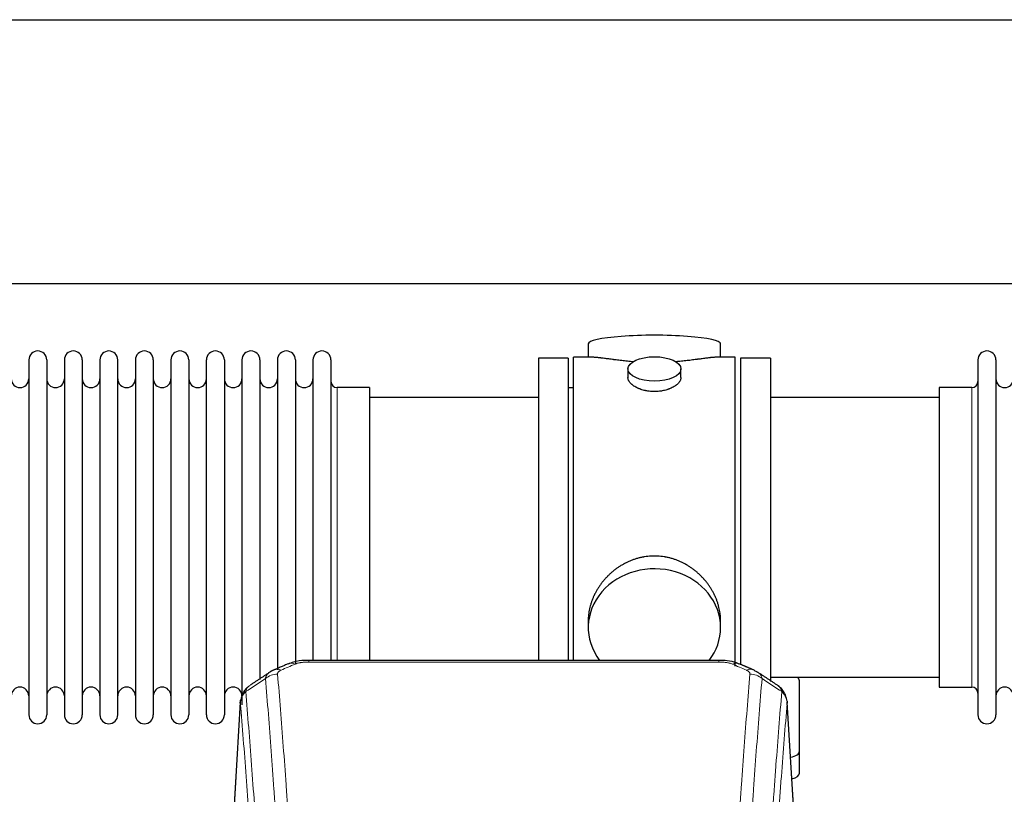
# Model space of a CAD drawing. Header units: inches. Extents: x 0 to 23760, y -13 to 16800.
# Tile 232 of 256: x 18016 to 18576, y 14304 to 14744. Entities that reach past the tile are written whole.
import ezdxf

# ---------------------------------------------------------------- set-up
doc = ezdxf.new("R2010")
doc.units = ezdxf.units.IN
doc.layers.add('1', color=7, linetype='Continuous', true_color=0xffffff)

msp = doc.modelspace()

# ---------------------------------------------------------------- linework, layer by layer
at = {"layer": '1', "color": 2, "linetype": 'Continuous', "lineweight": 25}
for p, q in [((17126.356, 14744.332), (21268.123, 14744.332)), ((17194.155, 14594.332), (21268.123, 14594.332)), ((18339.483, 14559.99), (18339.483, 14552.37)), ((18414.763, 14552.37), (18414.763, 14559.99)), ((18021.323, 14550.84), (18021.323, 14349.04)), ((18031.523, 14550.84), (18031.523, 14349.04)), ((18041.523, 14550.84), (18041.523, 14349.04)), ((18051.723, 14550.84), (18051.723, 14349.04)), ((18061.723, 14550.84), (18061.723, 14349.04)), ((18071.923, 14349.04), (18071.923, 14550.84)), ((18081.923, 14550.84), (18081.923, 14349.04)), ((18092.123, 14550.84), (18092.123, 14349.04)), ((18102.123, 14550.84), (18102.123, 14496.53)), ((18112.323, 14550.84), (18112.323, 14496.53)), ((18122.323, 14496.53), (18122.323, 14550.84)), ((18132.523, 14550.84), (18132.523, 14496.53)), ((18142.523, 14550.84), (18142.523, 14496.53)), ((18152.723, 14550.84), (18152.723, 14496.53)), ((18162.723, 14550.84), (18162.723, 14496.53)), ((18172.923, 14550.84), (18172.923, 14496.53)), ((18182.923, 14550.84), (18182.923, 14496.53)), ((18193.123, 14550.84), (18193.123, 14496.53)), ((18328.123, 14551.94), (18311.123, 14551.94)), ((18311.123, 14551.94), (18311.123, 14449.94)), ((18328.123, 14551.94), (18328.123, 14449.94)), ((18342.47, 14552.37), (18331.123, 14552.37)), ((18331.123, 14449.94), (18331.123, 14552.37)), ((18423.123, 14552.37), (18411.827, 14552.37)), ((18423.123, 14449.94), (18423.123, 14552.37)), ((18426.123, 14551.94), (18426.123, 14378.021)), ((18443.123, 14551.94), (18426.123, 14551.94)), ((18443.123, 14551.94), (18443.123, 14367.923)), ((18561.123, 14550.84), (18561.123, 14349.04)), ((18571.323, 14550.84), (18571.323, 14349.04)), ((18362.075, 14545.737), (18362.075, 14540.772)), ((18392.171, 14540.794), (18392.171, 14545.737)), ((18215.123, 14535.09), (18196.623, 14535.09)), ((18215.123, 14535.09), (18215.123, 14489.258)), ((18331.123, 14534.94), (18328.123, 14534.94)), ((18539.123, 14535.09), (18539.123, 14364.79)), ((18557.623, 14535.09), (18539.123, 14535.09)), ((18311.123, 14529.44), (18215.123, 14529.44)), ((18539.123, 14529.44), (18443.123, 14529.44)), ((18102.123, 14496.53), (18102.123, 14349.04)), ((18112.323, 14496.53), (18112.323, 14349.04)), ((18122.323, 14349.04), (18122.323, 14496.53)), ((18132.523, 14496.53), (18132.523, 14349.04)), ((18142.523, 14496.53), (18142.523, 14354.71)), ((18152.723, 14496.53), (18152.723, 14369.215)), ((18162.723, 14496.53), (18162.723, 14374.707)), ((18172.923, 14496.53), (18172.923, 14378.194)), ((18182.923, 14496.53), (18182.923, 14380.021)), ((18193.123, 14496.53), (18193.123, 14380.021)), ((18215.123, 14489.258), (18215.123, 14380.02)), ((18311.123, 14449.94), (18311.123, 14380.021)), ((18328.123, 14449.94), (18328.123, 14380.021)), ((18331.123, 14380.02), (18331.123, 14449.94)), ((18423.123, 14376.733), (18423.123, 14449.94)), ((18339.483, 14402.711), (18339.483, 14398.686)), ((18414.763, 14398.686), (18414.763, 14402.709)), ((18413.709, 14380.025), (18180.537, 14380.025)), ((18443.123, 14370.44), (18539.123, 14370.44)), ((18459.623, 14328.34), (18459.623, 14368.414)), ((18539.123, 14364.79), (18557.623, 14364.79)), ((18141.605, 14356.228), (18136.355, 14269.592)), ((18457.891, 14269.592), (18452.641, 14356.229)), ((18459.623, 14315.922), (18459.623, 14328.34))]:
    msp.add_line(p, q, dxfattribs=at)
at = {"layer": '1', "color": 110, "linetype": 'Continuous', "lineweight": 13}
for p, q in [((18196.623, 14535.09), (18196.623, 14489.258)), ((18557.623, 14535.09), (18557.623, 14364.79)), ((18196.623, 14489.258), (18196.623, 14380.02)), ((18180.537, 14380.025), (18180.537, 14379.072)), ((18413.709, 14379.072), (18180.537, 14379.072)), ((18413.709, 14380.023), (18413.709, 14379.072)), ((18141.607, 14355.606), (18136.359, 14269.016)), ((18457.887, 14269.016), (18452.639, 14355.606))]:
    msp.add_line(p, q, dxfattribs=at)
at = {"layer": '1', "color": 2, "linetype": 'Continuous', "lineweight": 25}
for centre, radius, start, end in [((18026.423, 14550.84), 5.1, 0, 180), ((18046.623, 14550.84), 5.1, 0, 180), ((18066.823, 14550.84), 5.1, 0, 180), ((18087.023, 14550.84), 5.1, 0, 180), ((18107.223, 14550.84), 5.1, 0, 180), ((18127.423, 14550.84), 5.1, 0, 180), ((18147.623, 14550.84), 5.1, 0, 180), ((18167.823, 14550.84), 5.1, 0, 180), ((18188.023, 14550.84), 5.1, 0, 180), ((18566.223, 14550.84), 5.1, 0, 180), ((18016.323, 14540.09), 5, 180, 0), ((18036.523, 14540.09), 5, 180, 0), ((18056.723, 14540.09), 5, 180, 0), ((18076.923, 14540.09), 5, 180, 0), ((18097.123, 14540.09), 5, 180, 0), ((18117.323, 14540.09), 5, 180, 0), ((18137.523, 14540.09), 5, 180, 0), ((18157.723, 14540.09), 5, 180, 0), ((18177.923, 14540.09), 5, 180, 0), ((18196.623, 14538.59), 3.5, 180, 270), ((18557.623, 14538.59), 3.5, 270, 0), ((18576.323, 14540.09), 5, 180, 0), ((18016.323, 14359.79), 5, 0, 180), ((18036.523, 14359.79), 5, 0, 180), ((18056.723, 14359.79), 5, 0, 180), ((18076.923, 14359.79), 5, 0, 180), ((18097.123, 14359.79), 5, 0, 180), ((18117.323, 14359.79), 5, 0, 180), ((18137.523, 14359.79), 5, 0, 180), ((18557.623, 14361.29), 3.5, 0, 90), ((18576.323, 14359.79), 5, 0, 180), ((18026.423, 14349.04), 5.1, 180, 0), ((18046.623, 14349.04), 5.1, 180, 0), ((18066.823, 14349.04), 5.1, 180, 0), ((18087.023, 14349.04), 5.1, 180, 0), ((18107.223, 14349.04), 5.1, 180, 0), ((18127.423, 14349.04), 5.1, 180, 0), ((18566.223, 14349.04), 5.1, 180, 0)]:
    msp.add_arc(centre, radius, start, end, dxfattribs=at)
for centre, major_axis, ratio, start_param, end_param in [((18377.123, 14559.99), (37.64, 0), 0.1305262, 0, 3.1415927), ((18377.123, 14398.686), (37.64, 0), 0.8870108, 0, 3.7346664), ((18377.123, 14398.686), (37.64, 0), 0.8870108, 5.6900133, 6.2831853), ((18429.476, 14365.405), (3.975, 9.176), 0.6408251, 6.1305215, 6.2828467), ((18451.623, 14368.414), (-8, 0), 0.4617486, 3.1415927, 3.722063), ((18451.623, 14328.34), (-8, 0), 0.4617486, 1.9439586, 3.1415927), ((18451.623, 14315.922), (-8, 0), 0.4617486, 2.0459273, 3.1415927)]:
    msp.add_ellipse(centre, major_axis=major_axis, ratio=ratio, start_param=start_param, end_param=end_param, dxfattribs=at)
msp.add_ellipse((18377.123, 14545.737), major_axis=(15.048, 0), ratio=0.4617486, dxfattribs=at)
at = {"layer": '1', "color": 110, "linetype": 'Continuous', "lineweight": 13}
for centre, major_axis, ratio, start_param, end_param in [((18172.778, 14368.862), (3.953, -9.186), 0.6419268, 2.5510147, 3.1418997), ((18421.468, 14368.862), (-3.953, -9.186), 0.6419268, 3.1410059, 3.7321706), ((18162.798, 14363.212), (-9.964, -0.842), 0.9013977, 4.6363308, 5.3961502), ((18164.77, 14365.405), (3.975, -9.176), 0.6408251, 2.5472213, 3.141301), ((18429.476, 14365.405), (3.975, 9.176), 0.6408251, 6.2828467, 6.8775566), ((18431.449, 14363.212), (-9.964, 0.842), 0.9013977, 4.0286278, 4.7884472)]:
    msp.add_ellipse(centre, major_axis=major_axis, ratio=ratio, start_param=start_param, end_param=end_param, dxfattribs=at)
at = {"layer": '1', "color": 2, "linetype": 'Continuous', "lineweight": 25}
for points, knots in [([(18365.251, 14549.781), (18365.249, 14549.781), (18365.246, 14549.782), (18365.17, 14549.788), (18365.096, 14549.794), (18364.949, 14549.805), (18364.728, 14549.823), (18363.923, 14549.89), (18362.627, 14550.007), (18360.945, 14550.174), (18359.308, 14550.351), (18357.715, 14550.536), (18356.165, 14550.727), (18355.161, 14550.855), (18354.543, 14550.936), (18354.42, 14550.952), (18354.175, 14550.984), (18353.81, 14551.032), (18353.451, 14551.08), (18352.742, 14551.175), (18351.818, 14551.301), (18350.496, 14551.481), (18349.238, 14551.652), (18348.044, 14551.811), (18347.29, 14551.908), (18346.741, 14551.976), (18346.471, 14552.009), (18346.206, 14552.04), (18346.031, 14552.061), (18345.945, 14552.071), (18345.515, 14552.12), (18344.855, 14552.191), (18343.947, 14552.276), (18343.119, 14552.335), (18342.482, 14552.363), (18342.126, 14552.369), (18342.004, 14552.37)], [0, 0, 0, 0, 0.0002215, 0.0002215, 0.0071429, 0.0071429, 0.0140642, 0.027907, 0.083278, 0.1386489, 0.1940199, 0.2493909, 0.3047619, 0.3601329, 0.3601329, 0.3739756, 0.3739756, 0.3878184, 0.4155039, 0.4155039, 0.4708749, 0.5262458, 0.5816168, 0.6369878, 0.6923588, 0.6923588, 0.7200443, 0.733887, 0.733887, 0.7477298, 0.7477298, 0.8031008, 0.8584718, 0.9138427, 0.9692137, 1, 1, 1, 1]), ([(18412.248, 14552.37), (18412.123, 14552.369), (18411.766, 14552.363), (18411.125, 14552.335), (18410.293, 14552.275), (18409.682, 14552.218), (18409.283, 14552.178), (18409.203, 14552.17), (18409.04, 14552.153), (18408.794, 14552.126), (18408.541, 14552.098), (18408.027, 14552.039), (18407.32, 14551.954), (18406.192, 14551.81), (18404.997, 14551.651), (18403.736, 14551.479), (18402.85, 14551.358), (18402.169, 14551.265), (18401.824, 14551.219), (18401.472, 14551.171), (18401.236, 14551.139), (18401.118, 14551.124), (18400.523, 14551.044), (18399.556, 14550.916), (18398.059, 14550.724), (18396.515, 14550.534), (18394.924, 14550.35), (18393.286, 14550.173), (18392.162, 14550.061), (18391.306, 14549.98), (18390.875, 14549.94), (18390.439, 14549.902), (18390.221, 14549.883), (18390.148, 14549.876), (18390.002, 14549.864), (18389.715, 14549.84), (18389.427, 14549.816), (18389.212, 14549.799)], [0, 0, 0, 0, 0.0313476, 0.0871263, 0.142905, 0.1986836, 0.1986836, 0.2126283, 0.2126283, 0.226573, 0.2544623, 0.2544623, 0.310241, 0.3660196, 0.4217983, 0.477577, 0.5333556, 0.5333556, 0.561245, 0.5751896, 0.5751896, 0.5891343, 0.5891343, 0.644913, 0.7006917, 0.7564703, 0.812249, 0.8680277, 0.9238063, 0.9238063, 0.9516957, 0.9656403, 0.9656403, 0.9726127, 0.9726127, 0.979585, 1, 1, 1, 1]), ([(18377.123, 14532.862), (18376.625, 14532.862), (18376.132, 14532.877), (18375.153, 14532.934), (18374.668, 14532.977), (18373.705, 14533.09), (18373.228, 14533.161), (18372.637, 14533.266), (18372.46, 14533.299), (18372.283, 14533.334), (18372.166, 14533.357), (18372.107, 14533.37), (18371.815, 14533.431), (18371.584, 14533.483), (18370.901, 14533.648), (18370.458, 14533.77), (18369.594, 14534.037), (18369.173, 14534.182), (18368.56, 14534.416), (18368.359, 14534.497), (18368.061, 14534.622), (18367.963, 14534.664), (18367.816, 14534.729), (18367.768, 14534.751), (18367.671, 14534.794), (18367.238, 14534.992), (18366.828, 14535.2), (18366.135, 14535.584), (18365.806, 14535.784), (18365.184, 14536.196), (18364.891, 14536.409), (18364.547, 14536.684), (18364.48, 14536.739), (18364.347, 14536.851), (18364.282, 14536.907), (18364.091, 14537.075), (18363.969, 14537.188), (18363.621, 14537.529), (18363.412, 14537.758), (18363.036, 14538.221), (18362.87, 14538.455), (18362.655, 14538.808), (18362.589, 14538.926), (18362.514, 14539.075), (18362.499, 14539.104), (18362.47, 14539.164), (18362.456, 14539.194), (18362.415, 14539.283), (18362.39, 14539.342), (18362.269, 14539.638), (18362.196, 14539.872), (18362.1, 14540.336), (18362.076, 14540.565), (18362.075, 14540.796), (18362.075, 14540.799), (18362.075, 14540.802)], [0, 0, 0, 0, 0.0624454, 0.0624454, 0.1248907, 0.1248907, 0.1873361, 0.1873361, 0.2029474, 0.2107531, 0.2107531, 0.2185588, 0.2185588, 0.2497814, 0.2497814, 0.3122268, 0.3122268, 0.3746722, 0.3746722, 0.4058948, 0.4058948, 0.4215062, 0.4215062, 0.4293119, 0.4293119, 0.4371175, 0.4995629, 0.4995629, 0.5620082, 0.5620082, 0.6244536, 0.6244536, 0.6400649, 0.6400649, 0.6556763, 0.6556763, 0.686899, 0.686899, 0.7493443, 0.7493443, 0.8117897, 0.8117897, 0.8430124, 0.8430124, 0.850818, 0.850818, 0.8586237, 0.8586237, 0.874235, 0.874235, 0.9366804, 0.9366804, 0.9991258, 0.9991258, 1, 1, 1, 1]), ([(18392.171, 14540.798), (18392.171, 14540.57), (18392.147, 14540.34), (18392.051, 14539.877), (18391.98, 14539.644), (18391.789, 14539.175), (18391.67, 14538.939), (18391.491, 14538.644), (18391.454, 14538.585), (18391.395, 14538.496), (18391.375, 14538.466), (18391.335, 14538.407), (18391.233, 14538.259), (18391.121, 14538.112), (18390.839, 14537.763), (18390.629, 14537.533), (18390.168, 14537.081), (18389.916, 14536.858), (18389.507, 14536.53), (18389.365, 14536.422), (18389.144, 14536.261), (18389.07, 14536.208), (18388.917, 14536.102), (18388.84, 14536.049), (18388.448, 14535.789), (18388.118, 14535.588), (18387.426, 14535.204), (18387.063, 14535.02), (18386.306, 14534.669), (18385.912, 14534.503), (18385.449, 14534.326), (18385.397, 14534.306), (18385.294, 14534.267), (18385.241, 14534.248), (18385.084, 14534.191), (18384.768, 14534.079), (18384.447, 14533.974), (18383.797, 14533.773), (18383.354, 14533.651), (18382.449, 14533.431), (18381.988, 14533.334), (18381.28, 14533.207), (18381.042, 14533.168), (18380.681, 14533.114), (18380.56, 14533.097), (18380.318, 14533.065), (18380.196, 14533.05), (18379.589, 14532.978), (18379.1, 14532.935), (18378.116, 14532.877), (18377.621, 14532.862), (18377.123, 14532.862)], [0, 0, 0, 0, 0.0621483, 0.0621483, 0.1246718, 0.1246718, 0.1871952, 0.1871952, 0.2028261, 0.2028261, 0.2106415, 0.2106415, 0.2184569, 0.2497186, 0.2497186, 0.3122421, 0.3122421, 0.3747655, 0.3747655, 0.4060273, 0.4060273, 0.4216581, 0.4216581, 0.437289, 0.437289, 0.4998124, 0.4998124, 0.5623359, 0.5623359, 0.6248593, 0.6248593, 0.6326748, 0.6326748, 0.6404902, 0.6404902, 0.656121, 0.6873828, 0.6873828, 0.7499062, 0.7499062, 0.8124297, 0.8124297, 0.8436914, 0.8436914, 0.8593222, 0.8593222, 0.8749531, 0.8749531, 0.9374766, 0.9374766, 1, 1, 1, 1]), ([(18414.763, 14402.673), (18414.762, 14403.206), (18414.747, 14403.742), (18414.703, 14404.561), (18414.679, 14404.911), (18414.649, 14405.262), (18414.636, 14405.403), (18414.63, 14405.474), (18414.609, 14405.685), (18414.537, 14406.389), (18414.364, 14407.652), (18414.043, 14409.329), (18413.635, 14410.999), (18413.139, 14412.66), (18412.555, 14414.314), (18412.107, 14415.41), (18411.809, 14416.093), (18411.748, 14416.23), (18411.625, 14416.502), (18411.438, 14416.909), (18411.244, 14417.313), (18410.846, 14418.117), (18410.29, 14419.175), (18409.382, 14420.727), (18408.399, 14422.242), (18407.342, 14423.719), (18406.588, 14424.678), (18406.003, 14425.388), (18405.805, 14425.623), (18405.503, 14425.973), (18405.402, 14426.089), (18405.198, 14426.32), (18404.684, 14426.895), (18403.733, 14427.901), (18402.409, 14429.179), (18401.028, 14430.396), (18399.59, 14431.55), (18398.095, 14432.64), (18397.06, 14433.323), (18396.269, 14433.819), (18396.003, 14433.981), (18395.667, 14434.18), (18395.599, 14434.22), (18395.464, 14434.299), (18395.262, 14434.417), (18394.516, 14434.841), (18393.281, 14435.495), (18391.601, 14436.282), (18389.888, 14436.983), (18388.142, 14437.599), (18386.363, 14438.127), (18385.153, 14438.42), (18384.238, 14438.616), (18383.931, 14438.677), (18383.546, 14438.749), (18383.468, 14438.764), (18383.314, 14438.791), (18383.082, 14438.832), (18382.233, 14438.974), (18380.844, 14439.158), (18378.991, 14439.305), (18377.137, 14439.355), (18375.283, 14439.307), (18373.428, 14439.161), (18372.191, 14438.998), (18371.418, 14438.874), (18371.263, 14438.849), (18370.954, 14438.795), (18370.491, 14438.712), (18370.031, 14438.62), (18369.116, 14438.425), (18367.907, 14438.133), (18366.124, 14437.606), (18364.373, 14436.989), (18362.653, 14436.285), (18361.527, 14435.758), (18360.69, 14435.34), (18360.412, 14435.198), (18360.067, 14435.015), (18359.929, 14434.941), (18359.654, 14434.792), (18358.903, 14434.377), (18357.7, 14433.663), (18356.152, 14432.641), (18354.659, 14431.552), (18353.219, 14430.396), (18351.833, 14429.175), (18350.944, 14428.317), (18350.455, 14427.822), (18350.4, 14427.767), (18350.292, 14427.656), (18350.238, 14427.6), (18350.077, 14427.433), (18349.757, 14427.098), (18349.444, 14426.759), (18348.826, 14426.075), (18348.028, 14425.149), (18346.902, 14423.717), (18345.849, 14422.244), (18344.866, 14420.731), (18343.956, 14419.177), (18343.399, 14418.114), (18343.066, 14417.441), (18343, 14417.306), (18342.87, 14417.036), (18342.678, 14416.63), (18342.494, 14416.223), (18342.138, 14415.408), (18341.692, 14414.317), (18341.11, 14412.669), (18340.615, 14411.012), (18340.206, 14409.345), (18339.885, 14407.668), (18339.73, 14406.544), (18339.653, 14405.839), (18339.638, 14405.698), (18339.611, 14405.416), (18339.573, 14404.995), (18339.545, 14404.575), (18339.499, 14403.75), (18339.484, 14403.208), (18339.483, 14402.668)], [0, 0, 0, 0, 0.0151373, 0.0151373, 0.0229562, 0.0249109, 0.0249109, 0.0268656, 0.0268656, 0.030775, 0.0464127, 0.0620504, 0.0776881, 0.0933258, 0.1089635, 0.1246012, 0.1246012, 0.1285107, 0.1285107, 0.1324201, 0.1402389, 0.1402389, 0.1558766, 0.1715144, 0.1871521, 0.2027898, 0.2184275, 0.2184275, 0.2262463, 0.2262463, 0.2301558, 0.2301558, 0.2340652, 0.2497029, 0.2653406, 0.2809783, 0.296616, 0.3122537, 0.3278914, 0.3278914, 0.3357103, 0.3357103, 0.337665, 0.337665, 0.3396197, 0.3435291, 0.3591668, 0.3748045, 0.3904422, 0.4060799, 0.4217176, 0.4373554, 0.4373554, 0.4451742, 0.4451742, 0.4471289, 0.4471289, 0.4490836, 0.4529931, 0.4686308, 0.4842685, 0.4999062, 0.5155439, 0.5311816, 0.5468193, 0.5468193, 0.5507287, 0.5507287, 0.5546381, 0.562457, 0.562457, 0.5780947, 0.5937324, 0.6093701, 0.6250078, 0.6406455, 0.6406455, 0.6484644, 0.6484644, 0.6504191, 0.6523738, 0.6562832, 0.6719209, 0.6875586, 0.7031963, 0.7188341, 0.7344718, 0.7501095, 0.7501095, 0.7520642, 0.7520642, 0.7540189, 0.7540189, 0.7579283, 0.7657472, 0.7657472, 0.7813849, 0.7970226, 0.8126603, 0.828298, 0.8439357, 0.8595734, 0.8595734, 0.8634828, 0.8634828, 0.8673923, 0.8752111, 0.8752111, 0.8908488, 0.9064865, 0.9221242, 0.9377619, 0.9533996, 0.9690373, 0.9690373, 0.9729468, 0.9729468, 0.9768562, 0.984675, 0.984675, 1, 1, 1, 1]), ([(18181.836, 14380.008), (18180.61, 14380.049), (18177.267, 14379.973), (18172.723, 14379.577), (18169.876, 14378.326), (18168.917, 14377.809)], [0, 0, 0, 0, 0.2687142, 0.745195, 1, 1, 1, 1]), ([(18425.366, 14377.936), (18424.858, 14378.205), (18422.766, 14379.188), (18418.798, 14379.836), (18415.363, 14379.984), (18413.706, 14379.907)], [0, 0, 0, 0, 0.1493816, 0.6028795, 1, 1, 1, 1]), ([(18434.299, 14374.087), (18434.589, 14373.972), (18434.866, 14373.847), (18435.195, 14373.678), (18435.26, 14373.644), (18435.388, 14373.574), (18435.451, 14373.539), (18435.638, 14373.431), (18435.758, 14373.356), (18435.878, 14373.277), (18435.881, 14373.275), (18435.885, 14373.273)], [0, 0, 0, 0, 0.496586, 0.496586, 0.6207325, 0.6207325, 0.744879, 0.744879, 0.9931719, 0.9931719, 1, 1, 1, 1]), ([(18146.549, 14365.416), (18146.028, 14365.043), (18144.971, 14364.134), (18143.607, 14362.351), (18142.554, 14360.196), (18142.138, 14358.67), (18142.003, 14357.896)], [0, 0, 0, 0, 0.2123708, 0.4683651, 0.7393635, 1, 1, 1, 1]), ([(18452.557, 14356.889), (18452.445, 14357.839), (18452.002, 14359.678), (18450.71, 14362.293), (18449.028, 14364.391), (18447.738, 14365.434), (18447.116, 14365.854)], [0, 0, 0, 0, 0.2790385, 0.5536712, 0.8024065, 1, 1, 1, 1]), ([(18141.607, 14355.606), (18141.606, 14355.618), (18141.605, 14355.641), (18141.603, 14355.676), (18141.602, 14355.711), (18141.6, 14355.746), (18141.599, 14355.781), (18141.598, 14355.816), (18141.597, 14355.851), (18141.597, 14355.886), (18141.597, 14355.921), (18141.597, 14355.956), (18141.597, 14355.99), (18141.598, 14356.025), (18141.598, 14356.059), (18141.599, 14356.094), (18141.601, 14356.128), (18141.602, 14356.163), (18141.604, 14356.197), (18141.606, 14356.231), (18141.608, 14356.266), (18141.61, 14356.3), (18141.613, 14356.334), (18141.616, 14356.368), (18141.619, 14356.402), (18141.622, 14356.436), (18141.625, 14356.47), (18141.629, 14356.504), (18141.633, 14356.537), (18141.637, 14356.571), (18141.642, 14356.605), (18141.647, 14356.638), (18141.651, 14356.672), (18141.657, 14356.705), (18141.662, 14356.738), (18141.668, 14356.772), (18141.673, 14356.805), (18141.679, 14356.838), (18141.686, 14356.871), (18141.692, 14356.904), (18141.699, 14356.937), (18141.706, 14356.97), (18141.713, 14357.003), (18141.72, 14357.036), (18141.728, 14357.068), (18141.736, 14357.101), (18141.744, 14357.134), (18141.752, 14357.166), (18141.76, 14357.199), (18141.769, 14357.231), (18141.778, 14357.263), (18141.787, 14357.295), (18141.797, 14357.328), (18141.806, 14357.36), (18141.816, 14357.392), (18141.826, 14357.424), (18141.836, 14357.455), (18141.847, 14357.487), (18141.857, 14357.519), (18141.868, 14357.551), (18141.879, 14357.582), (18141.891, 14357.614), (18141.902, 14357.645), (18141.914, 14357.677), (18141.924, 14357.703), (18141.93, 14357.718), (18141.932, 14357.724)], [0, 0, 0, 0, 0.0160287, 0.0320483, 0.0480589, 0.0640604, 0.080053, 0.0960364, 0.1120109, 0.1279763, 0.1439327, 0.1598801, 0.1758184, 0.1917478, 0.2076681, 0.2235794, 0.2394817, 0.255375, 0.2712593, 0.2871346, 0.3030009, 0.3188582, 0.3347065, 0.3505458, 0.3663762, 0.3821975, 0.3980099, 0.4138133, 0.4296077, 0.4453931, 0.4611696, 0.4769371, 0.4926957, 0.5084453, 0.5241859, 0.5399176, 0.5556403, 0.5713541, 0.5870589, 0.6027548, 0.6184418, 0.6341198, 0.6497889, 0.6654491, 0.6811003, 0.6967426, 0.712376, 0.7280004, 0.743616, 0.7592226, 0.7748203, 0.7904091, 0.8059891, 0.8215601, 0.8371222, 0.8526754, 0.8682197, 0.8837552, 0.8992817, 0.9147994, 0.9303082, 0.9458081, 0.9612991, 0.9767813, 0.9922546, 1, 1, 1, 1]), ([(18452.556, 14356.896), (18452.567, 14356.839), (18452.622, 14356.531), (18452.65, 14356.194), (18452.649, 14355.888), (18452.648, 14355.818), (18452.646, 14355.748), (18452.643, 14355.677), (18452.64, 14355.63), (18452.639, 14355.606)], [0, 0, 0, 0, 0.135601, 0.730798, 0.7844814, 0.8382432, 0.8920836, 0.9460025, 1, 1, 1, 1])]:
    msp.add_open_spline(points, degree=3, knots=knots, dxfattribs=at)
for points, degree in [([(18168.825, 14378.044), (18160.795, 14374.575)], 1), ([(18433.451, 14374.58), (18429.435, 14376.323), (18425.421, 14378.041)], 2), ([(18158.405, 14373.302), (18152.775, 14369.581), (18147.153, 14365.87)], 2), ([(18160.826, 14374.509), (18159.463, 14374.205), (18158.474, 14373.275)], 2), ([(18447.093, 14365.869), (18441.479, 14369.576), (18435.856, 14373.293)], 2)]:
    msp.add_open_spline(points, degree=degree, dxfattribs=at)
at = {"layer": '1', "color": 110, "linetype": 'Continuous', "lineweight": 13}
for points in [[(18172.778, 14377.905), (18170.109, 14376.752), (18167.44, 14375.594), (18164.77, 14374.433)], [(18429.476, 14374.433), (18426.807, 14375.594), (18424.137, 14376.752), (18421.468, 14377.905)], [(18155.914, 14369.642), (18152.162, 14367.166), (18148.411, 14364.693), (18144.663, 14362.222)], [(18449.584, 14362.222), (18445.835, 14364.693), (18442.084, 14367.166), (18438.332, 14369.642)]]:
    msp.add_open_spline(points, degree=3, dxfattribs=at)
for points, knots in [([(18172.778, 14377.905), (18172.904, 14377.959), (18173.034, 14378.011), (18173.235, 14378.086), (18173.303, 14378.111), (18173.441, 14378.159), (18173.511, 14378.182), (18173.863, 14378.297), (18174.158, 14378.379), (18174.768, 14378.53), (18175.084, 14378.597), (18175.491, 14378.672), (18175.574, 14378.687), (18175.738, 14378.715), (18175.821, 14378.729), (18176.069, 14378.769), (18176.235, 14378.793), (18176.737, 14378.861), (18177.074, 14378.9), (18177.753, 14378.964), (18178.096, 14378.991), (18178.785, 14379.032), (18179.133, 14379.047), (18179.832, 14379.067), (18180.183, 14379.072), (18180.537, 14379.072)], [0, 0, 0, 0, 0.0625, 0.0625, 0.09375, 0.09375, 0.125, 0.125, 0.25, 0.25, 0.375, 0.375, 0.40625, 0.40625, 0.4375, 0.4375, 0.5, 0.5, 0.625, 0.625, 0.75, 0.75, 0.875, 0.875, 1, 1, 1, 1]), ([(18413.709, 14379.072), (18414.063, 14379.072), (18414.416, 14379.067), (18414.857, 14379.054), (18414.945, 14379.052), (18415.122, 14379.045), (18415.21, 14379.042), (18415.473, 14379.03), (18415.648, 14379.021), (18416.17, 14378.989), (18416.515, 14378.963), (18417.197, 14378.897), (18417.535, 14378.858), (18418.203, 14378.767), (18418.532, 14378.714), (18418.898, 14378.646), (18418.939, 14378.638), (18419.019, 14378.623), (18419.14, 14378.599), (18419.418, 14378.541), (18419.649, 14378.488), (18420.104, 14378.375), (18420.395, 14378.293), (18420.952, 14378.112), (18421.217, 14378.013), (18421.468, 14377.905)], [0, 0, 0, 0, 0.125, 0.125, 0.15625, 0.15625, 0.1875, 0.1875, 0.25, 0.25, 0.375, 0.375, 0.5, 0.5, 0.625, 0.625, 0.640625, 0.640625, 0.65625, 0.6875, 0.75, 0.75, 0.875, 0.875, 1, 1, 1, 1]), ([(18155.914, 14369.642), (18155.951, 14369.887), (18156.004, 14370.125), (18156.092, 14370.416), (18156.111, 14370.474), (18156.15, 14370.589), (18156.171, 14370.646), (18156.237, 14370.816), (18156.285, 14370.927), (18156.441, 14371.255), (18156.683, 14371.677), (18156.991, 14372.069), (18157.247, 14372.351), (18157.359, 14372.466), (18157.477, 14372.578), (18157.525, 14372.623), (18157.549, 14372.645), (18157.623, 14372.711), (18157.673, 14372.755), (18157.927, 14372.969), (18158.145, 14373.131), (18158.387, 14373.29), (18158.395, 14373.295), (18158.404, 14373.301)], [0, 0, 0, 0, 0.1656246, 0.1656246, 0.2070308, 0.2070308, 0.2484369, 0.2484369, 0.3312492, 0.3312492, 0.4968738, 0.6624984, 0.6624984, 0.7453108, 0.7660138, 0.7660138, 0.7867169, 0.7867169, 0.8281231, 0.8281231, 0.9937477, 0.9937477, 1, 1, 1, 1]), ([(18167.889, 14187.204), (18167.45, 14195.772), (18166.559, 14212.671), (18165.637, 14229.094), (18164.934, 14241.232), (18164.698, 14245.249), (18164.221, 14253.222), (18163.981, 14257.179), (18163.255, 14268.96), (18162.763, 14276.693), (18162.139, 14286.206), (18162.013, 14288.101), (18161.762, 14291.875), (18161.383, 14297.513), (18161, 14303.081), (18160.228, 14314.122), (18159.184, 14328.595), (18157.575, 14349.555), (18156.473, 14363.03), (18155.914, 14369.642)], [0, 0, 0, 0, 0.125, 0.25, 0.25, 0.3125, 0.3125, 0.375, 0.375, 0.5, 0.5, 0.53125, 0.53125, 0.5625, 0.625, 0.625, 0.75, 0.875, 1, 1, 1, 1]), ([(18162.798, 14372.232), (18162.789, 14372.334), (18162.791, 14372.436), (18162.809, 14372.563), (18162.813, 14372.589), (18162.822, 14372.639), (18162.828, 14372.665), (18162.847, 14372.741), (18162.863, 14372.791), (18162.918, 14372.941), (18162.966, 14373.04), (18163.087, 14373.234), (18163.159, 14373.33), (18163.285, 14373.472), (18163.33, 14373.518), (18163.402, 14373.588), (18163.427, 14373.611), (18163.478, 14373.657), (18163.505, 14373.68), (18163.639, 14373.793), (18163.757, 14373.88), (18164.013, 14374.048), (18164.151, 14374.129), (18164.446, 14374.286), (18164.603, 14374.361), (18164.77, 14374.433)], [0, 0, 0, 0, 0.125, 0.125, 0.15625, 0.15625, 0.1875, 0.1875, 0.25, 0.25, 0.375, 0.375, 0.5, 0.5, 0.5625, 0.5625, 0.59375, 0.59375, 0.625, 0.625, 0.75, 0.75, 0.875, 0.875, 1, 1, 1, 1]), ([(18162.798, 14372.232), (18163.355, 14365.612), (18164.456, 14352.122), (18166.063, 14331.137), (18167.106, 14316.648), (18167.876, 14305.593), (18168.259, 14300.019), (18168.637, 14294.375), (18168.889, 14290.596), (18169.014, 14288.699), (18169.637, 14279.175), (18170.128, 14271.433), (18170.854, 14259.638), (18171.094, 14255.676), (18171.569, 14247.694), (18171.805, 14243.672), (18172.508, 14231.52), (18173.428, 14215.077), (18174.318, 14198.159), (18174.756, 14189.58)], [0, 0, 0, 0, 0.125, 0.25, 0.375, 0.375, 0.4375, 0.46875, 0.46875, 0.5, 0.5, 0.625, 0.625, 0.6875, 0.6875, 0.75, 0.75, 0.875, 1, 1, 1, 1]), ([(18419.49, 14189.58), (18419.928, 14198.159), (18420.818, 14215.077), (18421.739, 14231.52), (18422.441, 14243.672), (18422.677, 14247.694), (18423.153, 14255.676), (18423.392, 14259.638), (18424.118, 14271.433), (18424.609, 14279.175), (18425.233, 14288.699), (18425.358, 14290.596), (18425.609, 14294.375), (18425.987, 14300.019), (18426.37, 14305.593), (18427.141, 14316.648), (18428.183, 14331.137), (18429.79, 14352.122), (18430.891, 14365.612), (18431.449, 14372.232)], [0, 0, 0, 0, 0.125, 0.25, 0.25, 0.3125, 0.3125, 0.375, 0.375, 0.5, 0.5, 0.53125, 0.53125, 0.5625, 0.625, 0.625, 0.75, 0.875, 1, 1, 1, 1]), ([(18438.332, 14369.642), (18437.774, 14363.03), (18436.672, 14349.555), (18435.062, 14328.595), (18434.018, 14314.122), (18433.247, 14303.081), (18432.863, 14297.513), (18432.485, 14291.875), (18432.233, 14288.101), (18432.108, 14286.206), (18431.483, 14276.693), (18430.991, 14268.96), (18430.265, 14257.179), (18430.025, 14253.222), (18429.549, 14245.249), (18429.312, 14241.232), (18428.609, 14229.094), (18427.687, 14212.671), (18426.796, 14195.772), (18426.358, 14187.204)], [0, 0, 0, 0, 0.125, 0.25, 0.375, 0.375, 0.4375, 0.46875, 0.46875, 0.5, 0.5, 0.625, 0.625, 0.6875, 0.6875, 0.75, 0.75, 0.875, 1, 1, 1, 1]), ([(18429.476, 14374.433), (18429.643, 14374.361), (18429.801, 14374.285), (18429.987, 14374.187), (18430.024, 14374.167), (18430.096, 14374.126), (18430.131, 14374.106), (18430.236, 14374.044), (18430.303, 14374.002), (18430.495, 14373.876), (18430.73, 14373.702), (18430.92, 14373.518), (18431.046, 14373.376), (18431.085, 14373.329), (18431.14, 14373.256), (18431.157, 14373.232), (18431.191, 14373.183), (18431.207, 14373.158), (18431.282, 14373.035), (18431.33, 14372.936), (18431.403, 14372.737), (18431.428, 14372.637), (18431.455, 14372.435), (18431.457, 14372.334), (18431.449, 14372.232)], [0, 0, 0, 0, 0.125, 0.125, 0.15625, 0.15625, 0.1875, 0.1875, 0.25, 0.25, 0.375, 0.5, 0.5, 0.5625, 0.5625, 0.59375, 0.59375, 0.625, 0.625, 0.75, 0.75, 0.875, 0.875, 1, 1, 1, 1]), ([(18435.885, 14373.273), (18436.114, 14373.122), (18436.545, 14372.8), (18436.915, 14372.444), (18437.171, 14372.161), (18437.252, 14372.065), (18437.369, 14371.917), (18437.406, 14371.867), (18437.48, 14371.767), (18437.515, 14371.716), (18437.688, 14371.46), (18437.808, 14371.248), (18438.016, 14370.812), (18438.189, 14370.362), (18438.295, 14369.887), (18438.332, 14369.642)], [0, 0, 0, 0, 0.1647526, 0.331802, 0.331802, 0.4153268, 0.4153268, 0.4570892, 0.4570892, 0.4988515, 0.4988515, 0.665901, 0.665901, 0.8329505, 1, 1, 1, 1]), ([(18144.663, 14362.222), (18144.791, 14362.746), (18144.97, 14363.236), (18145.426, 14364.134), (18145.704, 14364.542), (18146.192, 14365.089), (18146.366, 14365.26), (18146.732, 14365.574), (18146.923, 14365.717), (18147.124, 14365.85)], [0, 0, 0, 0, 0.335226, 0.335226, 0.6704519, 0.6704519, 0.8380649, 0.8380649, 1, 1, 1, 1]), ([(18447.123, 14365.849), (18447.324, 14365.717), (18447.514, 14365.573), (18447.88, 14365.26), (18448.054, 14365.089), (18448.542, 14364.542), (18448.82, 14364.134), (18449.276, 14363.236), (18449.455, 14362.746), (18449.584, 14362.222)], [0, 0, 0, 0, 0.1617419, 0.1617419, 0.3293935, 0.3293935, 0.6646968, 0.6646968, 1, 1, 1, 1]), ([(18141.607, 14355.606), (18141.637, 14356.212), (18141.727, 14356.817), (18141.95, 14357.71), (18142.039, 14358.005), (18142.245, 14358.588), (18142.362, 14358.875), (18142.623, 14359.439), (18142.767, 14359.716), (18143.082, 14360.257), (18143.251, 14360.521), (18143.616, 14361.035), (18143.81, 14361.284), (18144.22, 14361.766), (18144.436, 14361.999), (18144.663, 14362.222)], [0, 0, 0, 0, 0.25, 0.25, 0.375, 0.375, 0.5, 0.5, 0.625, 0.625, 0.75, 0.75, 0.875, 0.875, 1, 1, 1, 1]), ([(18144.663, 14362.222), (18145.234, 14355.531), (18146.362, 14341.888), (18148.007, 14320.647), (18149.073, 14305.968), (18149.862, 14294.764), (18150.253, 14289.114), (18150.704, 14282.436), (18150.897, 14279.557), (18151.025, 14277.633), (18151.089, 14276.669), (18151.408, 14271.839), (18151.787, 14265.995), (18152.225, 14259.095), (18152.412, 14256.12), (18152.536, 14254.133), (18152.598, 14253.137), (18153.154, 14244.159), (18154.127, 14227.952), (18155.537, 14202.899), (18156.446, 14185.703), (18156.892, 14176.982)], [0, 0, 0, 0, 0.125, 0.25, 0.375, 0.375, 0.4375, 0.46875, 0.484375, 0.484375, 0.5, 0.5, 0.5625, 0.59375, 0.609375, 0.609375, 0.625, 0.625, 0.75, 0.875, 1, 1, 1, 1]), ([(18437.354, 14176.982), (18437.41, 14178.072), (18437.466, 14179.16), (18437.578, 14181.333), (18437.747, 14184.586), (18438.142, 14192.136), (18438.486, 14198.538), (18439.179, 14211.247), (18440.119, 14227.945), (18441.578, 14252.246), (18442.582, 14267.951), (18443.156, 14276.645), (18443.22, 14277.609), (18443.348, 14279.533), (18443.54, 14282.413), (18443.992, 14289.092), (18444.383, 14294.744), (18444.712, 14299.415), (18444.778, 14300.347), (18444.91, 14302.207), (18445.108, 14304.991), (18445.573, 14311.445), (18445.976, 14316.903), (18446.787, 14327.722), (18447.885, 14341.887), (18449.012, 14355.531), (18449.584, 14362.222)], [0, 0, 0, 0, 0.015625, 0.015625, 0.03125, 0.0625, 0.125, 0.125, 0.25, 0.375, 0.5, 0.5, 0.515625, 0.515625, 0.53125, 0.5625, 0.625, 0.625, 0.640625, 0.640625, 0.65625, 0.6875, 0.75, 0.75, 0.875, 1, 1, 1, 1]), ([(18449.584, 14362.222), (18449.81, 14361.999), (18450.026, 14361.766), (18450.437, 14361.284), (18450.631, 14361.035), (18450.995, 14360.521), (18451.165, 14360.257), (18451.479, 14359.716), (18451.623, 14359.439), (18451.885, 14358.875), (18452.002, 14358.588), (18452.208, 14358.005), (18452.297, 14357.71), (18452.519, 14356.817), (18452.609, 14356.212), (18452.639, 14355.606)], [0, 0, 0, 0, 0.125, 0.125, 0.25, 0.25, 0.375, 0.375, 0.5, 0.5, 0.625, 0.625, 0.75, 0.75, 1, 1, 1, 1]), ([(18153.802, 14170.92), (18153.358, 14179.614), (18152.452, 14196.756), (18151.045, 14221.73), (18150.075, 14237.888), (18149.52, 14246.838), (18149.458, 14247.831), (18149.335, 14249.812), (18149.149, 14252.778), (18148.712, 14259.657), (18148.333, 14265.483), (18148.015, 14270.299), (18147.952, 14271.26), (18147.824, 14273.178), (18147.632, 14276.049), (18147.182, 14282.707), (18146.792, 14288.34), (18146.006, 14299.511), (18144.942, 14314.148), (18143.301, 14335.329), (18142.177, 14348.933), (18141.607, 14355.606)], [0, 0, 0, 0, 0.125, 0.25, 0.375, 0.375, 0.390625, 0.390625, 0.40625, 0.4375, 0.5, 0.5, 0.515625, 0.515625, 0.53125, 0.5625, 0.625, 0.625, 0.75, 0.875, 1, 1, 1, 1]), ([(18452.639, 14355.606), (18452.069, 14348.933), (18450.945, 14335.327), (18449.85, 14321.203), (18449.041, 14310.415), (18448.639, 14304.972), (18448.176, 14298.537), (18447.978, 14295.761), (18447.846, 14293.906), (18447.781, 14292.977), (18447.453, 14288.32), (18447.063, 14282.684), (18446.612, 14276.025), (18446.421, 14273.154), (18446.293, 14271.235), (18446.229, 14270.274), (18445.657, 14261.606), (18444.655, 14245.949), (18443.201, 14221.723), (18441.794, 14196.755), (18440.889, 14179.614), (18440.444, 14170.92)], [0, 0, 0, 0, 0.125, 0.25, 0.25, 0.3125, 0.34375, 0.359375, 0.359375, 0.375, 0.375, 0.4375, 0.46875, 0.484375, 0.484375, 0.5, 0.5, 0.625, 0.75, 0.875, 1, 1, 1, 1])]:
    msp.add_open_spline(points, degree=3, knots=knots, dxfattribs=at)

doc.saveas('drawing.dxf')
